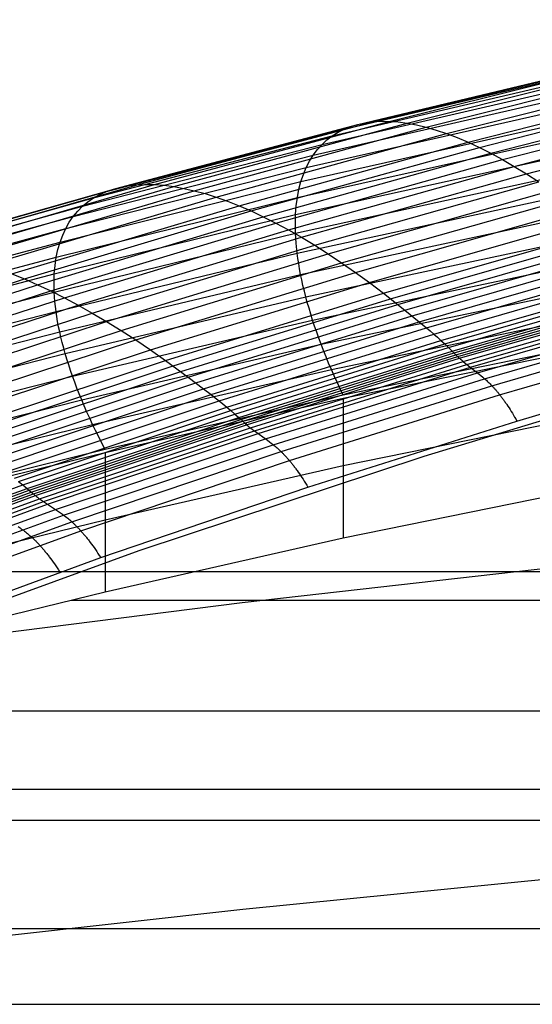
# Model space of a CAD drawing. Extents: x -260 to 296, y -277 to 294.
# Tile 128 of 241: x -60 to -49, y 181 to 201. Entities that reach past the tile are written whole.
import ezdxf

# ---------------------------------------------------------------- set-up
doc = ezdxf.new("R2010")
doc.units = 0
doc.layers.add('PREDEFINITO', color=7, linetype='CONTINUOUS')

msp = doc.modelspace()

# ---------------------------------------------------------------- linework, layer by layer
at = {"layer": 'PREDEFINITO'}
for p, q in [((-53.098, 199.2, 445.591), (-44.002, 201.357, 446.261)), ((-52.78, 199.255, 446.488), (-43.724, 201.42, 447.144)), ((-53.385, 199.1, 444.699), (-44.252, 201.248, 445.382)), ((-53.858, 198.772, 442.94), (-44.664, 200.896, 443.653)), ((-53.639, 198.957, 443.814), (-44.473, 201.093, 444.512)), ((-54.043, 198.548, 442.082), (-44.825, 200.658, 442.81)), ((-52.43, 199.264, 447.384), (-47.419, 200.511, 447.754)), ((-54.191, 198.285, 441.241), (-44.955, 200.38, 441.986)), ((-52.052, 199.226, 448.276), (-47.067, 200.476, 448.639)), ((-51.645, 199.139, 449.16), (-46.69, 200.392, 449.518)), ((-54.304, 197.986, 440.423), (-45.053, 200.065, 441.184)), ((-51.213, 199.005, 450.032), (-46.288, 200.258, 450.384)), ((-50.756, 198.821, 450.888), (-45.864, 200.075, 451.236)), ((-50.519, 198.711, 451.309), (-45.643, 199.965, 451.654)), ((-54.38, 197.652, 439.629), (-45.119, 199.714, 440.407)), ((-50.277, 198.588, 451.724), (-45.418, 199.842, 452.068)), ((-50.029, 198.454, 452.134), (-45.188, 199.707, 452.476)), ((-49.777, 198.307, 452.537), (-44.954, 199.559, 452.877)), ((-57.784, 197.919, 446.082), (-52.78, 199.255, 446.488)), ((-57.41, 197.924, 446.986), (-52.43, 199.264, 447.384)), ((-57.004, 197.882, 447.885), (-52.052, 199.226, 448.276)), ((-54.419, 197.287, 438.864), (-45.153, 199.33, 439.659)), ((-53.098, 199.2, 445.591), (-52.943, 199.233, 446.039)), ((-52.943, 199.233, 446.039), (-52.78, 199.255, 446.488)), ((-52.78, 199.255, 446.488), (-52.609, 199.265, 446.936)), ((-52.609, 199.265, 446.936), (-52.43, 199.264, 447.384)), ((-52.43, 199.264, 447.384), (-52.245, 199.251, 447.83)), ((-52.245, 199.251, 447.83), (-52.052, 199.226, 448.276)), ((-52.052, 199.226, 448.276), (-51.852, 199.189, 448.719)), ((-49.52, 198.149, 452.933), (-44.715, 199.399, 453.271)), ((-58.432, 197.776, 444.277), (-53.385, 199.1, 444.699)), ((-58.125, 197.869, 445.178), (-53.098, 199.2, 445.591)), ((-56.569, 197.793, 448.775), (-51.645, 199.139, 449.16)), ((-53.639, 198.957, 443.814), (-53.516, 199.034, 444.255)), ((-53.516, 199.034, 444.255), (-53.385, 199.1, 444.699)), ((-53.385, 199.1, 444.699), (-53.246, 199.156, 445.144)), ((-53.246, 199.156, 445.144), (-53.098, 199.2, 445.591)), ((-51.852, 199.189, 448.719), (-51.645, 199.139, 449.16)), ((-51.645, 199.139, 449.16), (-51.432, 199.078, 449.598)), ((-51.432, 199.078, 449.598), (-51.213, 199.005, 450.032)), ((-58.704, 197.64, 443.383), (-53.639, 198.957, 443.814)), ((-56.106, 197.657, 449.653), (-51.213, 199.005, 450.032)), ((-55.617, 197.473, 450.514), (-50.756, 198.821, 450.888)), ((-54.42, 196.891, 438.13), (-45.154, 198.916, 438.942)), ((-53.858, 198.772, 442.94), (-53.753, 198.87, 443.376)), ((-53.753, 198.87, 443.376), (-53.639, 198.957, 443.814)), ((-51.213, 199.005, 450.032), (-50.987, 198.919, 450.462)), ((-50.987, 198.919, 450.462), (-50.756, 198.821, 450.888)), ((-50.756, 198.821, 450.888), (-50.519, 198.711, 451.309)), ((-58.939, 197.463, 442.5), (-53.858, 198.772, 442.94)), ((-55.363, 197.363, 450.938), (-50.519, 198.711, 451.309)), ((-54.043, 198.548, 442.082), (-53.955, 198.665, 442.509)), ((-53.955, 198.665, 442.509), (-53.858, 198.772, 442.94)), ((-50.519, 198.711, 451.309), (-50.277, 198.588, 451.724)), ((-59.136, 197.247, 441.632), (-54.043, 198.548, 442.082)), ((-55.104, 197.241, 451.355), (-50.277, 198.588, 451.724)), ((-54.839, 197.107, 451.767), (-50.029, 198.454, 452.134)), ((-54.385, 196.468, 437.43), (-45.123, 198.472, 438.259)), ((-54.191, 198.285, 441.241), (-54.122, 198.421, 441.659)), ((-54.122, 198.421, 441.659), (-54.043, 198.548, 442.082)), ((-50.277, 198.588, 451.724), (-50.029, 198.454, 452.134)), ((-50.029, 198.454, 452.134), (-49.777, 198.307, 452.537)), ((-59.296, 196.993, 440.782), (-54.191, 198.285, 441.241)), ((-54.568, 196.961, 452.172), (-49.777, 198.307, 452.537)), ((-54.252, 198.14, 440.829), (-54.191, 198.285, 441.241)), ((-49.777, 198.307, 452.537), (-49.52, 198.149, 452.933)), ((-59.416, 196.704, 439.953), (-54.304, 197.986, 440.423)), ((-54.347, 197.823, 440.023), (-54.304, 197.986, 440.423)), ((-54.312, 196.018, 436.767), (-45.06, 198.002, 437.613)), ((-54.304, 197.986, 440.423), (-54.252, 198.14, 440.829)), ((-54.293, 196.804, 452.569), (-49.52, 198.149, 452.933)), ((-54.013, 196.635, 452.96), (-49.258, 197.978, 453.322)), ((-49.52, 198.149, 452.933), (-49.258, 197.978, 453.322)), ((-63.442, 196.361, 443.827), (-58.432, 197.776, 444.277)), ((-63.115, 196.448, 444.737), (-58.125, 197.869, 445.178)), ((-62.752, 196.491, 445.65), (-57.784, 197.919, 446.082)), ((-62.353, 196.491, 446.561), (-57.41, 197.924, 446.986)), ((-61.921, 196.446, 447.468), (-57.004, 197.882, 447.885)), ((-61.457, 196.354, 448.365), (-56.569, 197.793, 448.775)), ((-58.572, 197.713, 443.829), (-58.432, 197.776, 444.277)), ((-58.432, 197.776, 444.277), (-58.283, 197.828, 444.727)), ((-58.283, 197.828, 444.727), (-58.125, 197.869, 445.178)), ((-58.125, 197.869, 445.178), (-57.959, 197.9, 445.63)), ((-57.959, 197.9, 445.63), (-57.784, 197.919, 446.082)), ((-57.784, 197.919, 446.082), (-57.601, 197.927, 446.534)), ((-57.601, 197.927, 446.534), (-57.41, 197.924, 446.986)), ((-57.41, 197.924, 446.986), (-57.211, 197.909, 447.436)), ((-57.211, 197.909, 447.436), (-57.004, 197.882, 447.885)), ((-57.004, 197.882, 447.885), (-56.791, 197.843, 448.331)), ((-56.791, 197.843, 448.331), (-56.569, 197.793, 448.775)), ((-56.569, 197.793, 448.775), (-56.341, 197.731, 449.216)), ((-54.38, 197.652, 439.629), (-54.347, 197.823, 440.023)), ((-53.729, 196.454, 453.342), (-48.993, 197.796, 453.703)), ((-63.732, 196.233, 442.923), (-58.704, 197.64, 443.383)), ((-60.964, 196.216, 449.249), (-56.106, 197.657, 449.653)), ((-59.497, 196.382, 439.149), (-54.38, 197.652, 439.629)), ((-58.939, 197.463, 442.5), (-58.826, 197.556, 442.94)), ((-58.826, 197.556, 442.94), (-58.704, 197.64, 443.383)), ((-58.704, 197.64, 443.383), (-58.572, 197.713, 443.829)), ((-56.341, 197.731, 449.216), (-56.106, 197.657, 449.653)), ((-56.106, 197.657, 449.653), (-55.865, 197.571, 450.086)), ((-55.865, 197.571, 450.086), (-55.617, 197.473, 450.514)), ((-54.404, 197.473, 439.243), (-54.38, 197.652, 439.629)), ((-53.441, 196.262, 453.716), (-48.723, 197.602, 454.075)), ((-63.982, 196.065, 442.031), (-58.939, 197.463, 442.5)), ((-60.443, 196.031, 450.116), (-55.617, 197.473, 450.514)), ((-60.172, 195.921, 450.541), (-55.363, 197.363, 450.938)), ((-59.136, 197.247, 441.632), (-59.042, 197.36, 442.064)), ((-59.042, 197.36, 442.064), (-58.939, 197.463, 442.5)), ((-55.617, 197.473, 450.514), (-55.363, 197.363, 450.938)), ((-55.363, 197.363, 450.938), (-55.104, 197.241, 451.355)), ((-54.419, 197.287, 438.864), (-54.404, 197.473, 439.243)), ((-54.203, 195.545, 436.143), (-44.965, 197.507, 437.006)), ((-53.148, 196.059, 454.081), (-48.45, 197.397, 454.439)), ((-64.192, 195.858, 441.152), (-59.136, 197.247, 441.632)), ((-59.896, 195.799, 450.961), (-55.104, 197.241, 451.355)), ((-59.539, 196.028, 438.373), (-54.419, 197.287, 438.864)), ((-59.221, 197.125, 441.204), (-59.136, 197.247, 441.632)), ((-55.104, 197.241, 451.355), (-54.839, 197.107, 451.767)), ((-54.424, 197.093, 438.493), (-54.419, 197.287, 438.864)), ((-52.853, 195.845, 454.437), (-48.174, 197.18, 454.794)), ((-64.362, 195.615, 440.291), (-59.296, 196.993, 440.782)), ((-59.613, 195.666, 451.375), (-54.839, 197.107, 451.767)), ((-59.361, 196.853, 440.364), (-59.296, 196.993, 440.782)), ((-59.325, 195.521, 451.782), (-54.568, 196.961, 452.172)), ((-59.296, 196.993, 440.782), (-59.221, 197.125, 441.204)), ((-54.839, 197.107, 451.767), (-54.568, 196.961, 452.172)), ((-54.568, 196.961, 452.172), (-54.293, 196.804, 452.569)), ((-54.42, 196.891, 438.13), (-54.424, 197.093, 438.493)), ((-54.057, 195.05, 435.561), (-44.838, 196.991, 436.44)), ((-52.554, 195.619, 454.782), (-47.895, 196.952, 455.139)), ((-59.54, 195.644, 437.629), (-54.42, 196.891, 438.13)), ((-59.416, 196.704, 439.953), (-59.361, 196.853, 440.364)), ((-59.032, 195.365, 452.181), (-54.293, 196.804, 452.569)), ((-54.407, 196.683, 437.775), (-54.42, 196.891, 438.13)), ((-54.293, 196.804, 452.569), (-54.013, 196.635, 452.96)), ((-52.403, 195.502, 454.95), (-47.754, 196.834, 455.307)), ((-64.491, 195.337, 439.452), (-59.416, 196.704, 439.953)), ((-59.497, 196.382, 439.149), (-59.462, 196.547, 439.548)), ((-59.462, 196.547, 439.548), (-59.416, 196.704, 439.953)), ((-58.734, 195.197, 452.573), (-54.013, 196.635, 452.96)), ((-54.385, 196.468, 437.43), (-54.407, 196.683, 437.775)), ((-54.013, 196.635, 452.96), (-53.729, 196.454, 453.342)), ((-52.252, 195.381, 455.114), (-47.613, 196.712, 455.471)), ((-52.1, 195.259, 455.278), (-47.471, 196.588, 455.634)), ((-64.577, 195.026, 438.637), (-59.497, 196.382, 439.149)), ((-59.523, 196.209, 438.758), (-59.497, 196.382, 439.149)), ((-59.502, 195.233, 436.919), (-54.385, 196.468, 437.43)), ((-58.431, 195.018, 452.957), (-53.729, 196.454, 453.342)), ((-54.37, 196.358, 437.261), (-54.385, 196.468, 437.43)), ((-54.353, 196.246, 437.094), (-54.37, 196.358, 437.261)), ((-53.876, 194.536, 435.023), (-44.679, 196.454, 435.918)), ((-53.729, 196.454, 453.342), (-53.441, 196.262, 453.716)), ((-51.948, 195.137, 455.441), (-47.329, 196.464, 455.798)), ((-51.795, 195.013, 455.603), (-47.187, 196.338, 455.959)), ((-59.539, 196.028, 438.373), (-59.523, 196.209, 438.758)), ((-58.123, 194.828, 453.332), (-53.441, 196.262, 453.716)), ((-54.334, 196.133, 436.929), (-54.353, 196.246, 437.094)), ((-54.312, 196.018, 436.767), (-54.334, 196.133, 436.929)), ((-53.441, 196.262, 453.716), (-53.148, 196.059, 454.081)), ((-51.642, 194.885, 455.761), (-47.044, 196.209, 456.117)), ((-64.942, 194.386, 450.12), (-60.172, 195.921, 450.541)), ((-64.621, 194.684, 437.85), (-59.539, 196.028, 438.373)), ((-60.443, 196.031, 450.116), (-60.172, 195.921, 450.541)), ((-60.172, 195.921, 450.541), (-59.896, 195.799, 450.961)), ((-59.544, 195.84, 437.997), (-59.539, 196.028, 438.373)), ((-59.424, 194.797, 436.245), (-54.312, 196.018, 436.767)), ((-57.812, 194.627, 453.698), (-53.148, 196.059, 454.081)), ((-54.288, 195.902, 436.607), (-54.312, 196.018, 436.767)), ((-54.262, 195.784, 436.45), (-54.288, 195.902, 436.607)), ((-53.659, 194.003, 434.53), (-44.491, 195.899, 435.441)), ((-53.148, 196.059, 454.081), (-52.853, 195.845, 454.437)), ((-51.488, 194.753, 455.913), (-46.9, 196.075, 456.269)), ((-51.333, 194.615, 456.057), (-46.755, 195.935, 456.413)), ((-64.649, 194.264, 450.543), (-59.896, 195.799, 450.961)), ((-59.896, 195.799, 450.961), (-59.613, 195.666, 451.375)), ((-59.54, 195.644, 437.629), (-59.544, 195.84, 437.997)), ((-57.497, 194.415, 454.055), (-52.853, 195.845, 454.437)), ((-54.233, 195.665, 436.295), (-54.262, 195.784, 436.45)), ((-52.853, 195.845, 454.437), (-52.554, 195.619, 454.782)), ((-51.254, 194.543, 456.126), (-46.682, 195.862, 456.482)), ((-51.176, 194.469, 456.191), (-46.608, 195.788, 456.548)), ((-51.097, 194.392, 456.254), (-46.534, 195.711, 456.611)), ((-64.623, 194.314, 437.094), (-59.54, 195.644, 437.629)), ((-64.349, 194.132, 450.959), (-59.613, 195.666, 451.375)), ((-64.043, 193.988, 451.368), (-59.325, 195.521, 451.782)), ((-59.613, 195.666, 451.375), (-59.325, 195.521, 451.782)), ((-59.526, 195.442, 437.269), (-59.54, 195.644, 437.629)), ((-59.325, 195.521, 451.782), (-59.032, 195.365, 452.181)), ((-59.307, 194.337, 435.611), (-54.203, 195.545, 436.143)), ((-57.179, 194.192, 454.401), (-52.554, 195.619, 454.782)), ((-57.018, 194.076, 454.569), (-52.403, 195.502, 454.95)), ((-54.203, 195.545, 436.143), (-54.233, 195.665, 436.295)), ((-54.17, 195.423, 435.993), (-54.203, 195.545, 436.143)), ((-52.554, 195.619, 454.782), (-52.1, 195.259, 455.278)), ((-51.057, 194.353, 456.284), (-46.497, 195.672, 456.642)), ((-51.017, 194.314, 456.313), (-46.46, 195.632, 456.672)), ((-50.978, 194.275, 456.343), (-46.423, 195.593, 456.702)), ((-50.938, 194.238, 456.376), (-46.387, 195.555, 456.736)), ((-50.861, 194.17, 456.45), (-46.315, 195.486, 456.809)), ((-63.732, 193.832, 451.769), (-59.032, 195.365, 452.181)), ((-59.516, 195.338, 437.093), (-59.526, 195.442, 437.269)), ((-59.502, 195.233, 436.919), (-59.516, 195.338, 437.093)), ((-59.032, 195.365, 452.181), (-58.734, 195.197, 452.573)), ((-56.856, 193.957, 454.734), (-52.252, 195.381, 455.114)), ((-56.695, 193.837, 454.897), (-52.1, 195.259, 455.278)), ((-54.134, 195.3, 435.846), (-54.17, 195.423, 435.993)), ((-54.097, 195.176, 435.702), (-54.134, 195.3, 435.846)), ((-44.272, 195.328, 435.012), (-53.409, 193.455, 434.086)), ((-52.1, 195.259, 455.278), (-51.795, 195.013, 455.603)), ((-50.785, 194.107, 456.531), (-46.243, 195.422, 456.889)), ((-50.71, 194.047, 456.616), (-46.173, 195.36, 456.973)), ((-64.583, 193.916, 436.373), (-59.502, 195.233, 436.919)), ((-63.416, 193.666, 452.163), (-58.734, 195.197, 452.573)), ((-59.487, 195.126, 436.747), (-59.502, 195.233, 436.919)), ((-59.468, 195.018, 436.577), (-59.487, 195.126, 436.747)), ((-59.151, 193.856, 435.019), (-54.057, 195.05, 435.561)), ((-58.734, 195.197, 452.573), (-58.431, 195.018, 452.957)), ((-56.533, 193.716, 455.061), (-51.948, 195.137, 455.441)), ((-54.057, 195.05, 435.561), (-54.097, 195.176, 435.702)), ((-54.015, 194.923, 435.422), (-54.057, 195.05, 435.561)), ((-44.272, 195.246, 434.895), (-53.409, 193.383, 433.977)), ((-50.56, 193.931, 456.791), (-46.033, 195.241, 457.145)), ((-50.409, 193.805, 456.953), (-45.891, 195.112, 457.305)), ((-63.094, 193.488, 452.548), (-58.431, 195.018, 452.957)), ((-59.448, 194.908, 436.41), (-59.468, 195.018, 436.577)), ((-59.424, 194.797, 436.245), (-59.448, 194.908, 436.41)), ((-58.431, 195.018, 452.957), (-58.123, 194.828, 453.332)), ((-56.37, 193.594, 455.224), (-51.795, 195.013, 455.603)), ((-56.207, 193.468, 455.382), (-51.642, 194.885, 455.761)), ((-53.971, 194.795, 435.286), (-54.015, 194.923, 435.422)), ((-51.795, 195.013, 455.603), (-51.642, 194.885, 455.761)), ((-51.642, 194.885, 455.761), (-51.565, 194.82, 455.838)), ((-50.252, 193.655, 457.081), (-45.745, 194.96, 457.434)), ((-64.5, 193.494, 435.688), (-59.424, 194.797, 436.245)), ((-62.768, 193.3, 452.924), (-58.123, 194.828, 453.332)), ((-59.399, 194.684, 436.083), (-59.424, 194.797, 436.245)), ((-59.371, 194.57, 435.923), (-59.399, 194.684, 436.083)), ((-58.123, 194.828, 453.332), (-57.812, 194.627, 453.698)), ((-56.043, 193.338, 455.534), (-51.488, 194.753, 455.913)), ((-53.924, 194.666, 435.153), (-53.971, 194.795, 435.286)), ((-53.876, 194.536, 435.023), (-53.924, 194.666, 435.153)), ((-51.565, 194.82, 455.838), (-51.488, 194.753, 455.913)), ((-51.488, 194.753, 455.913), (-51.41, 194.685, 455.986)), ((-51.41, 194.685, 455.986), (-51.333, 194.615, 456.057)), ((-50.088, 193.466, 457.153), (-45.592, 194.769, 457.51)), ((-62.438, 193.101, 453.292), (-57.812, 194.627, 453.698)), ((-59.34, 194.454, 435.766), (-59.371, 194.57, 435.923)), ((-59.307, 194.337, 435.611), (-59.34, 194.454, 435.766)), ((-58.957, 193.355, 434.471), (-53.876, 194.536, 435.023)), ((-57.812, 194.627, 453.698), (-57.497, 194.415, 454.055)), ((-55.877, 193.201, 455.677), (-51.333, 194.615, 456.057)), ((-55.794, 193.13, 455.745), (-51.254, 194.543, 456.126)), ((-55.71, 193.056, 455.81), (-51.176, 194.469, 456.191)), ((-53.825, 194.404, 434.895), (-53.876, 194.536, 435.023)), ((-51.333, 194.615, 456.057), (-51.254, 194.543, 456.126)), ((-51.254, 194.543, 456.126), (-51.176, 194.469, 456.191)), ((-51.176, 194.469, 456.191), (-51.097, 194.392, 456.254)), ((-64.375, 193.048, 435.043), (-59.307, 194.337, 435.611)), ((-62.104, 192.892, 453.65), (-57.497, 194.415, 454.055)), ((-59.272, 194.218, 435.459), (-59.307, 194.337, 435.611)), ((-59.234, 194.099, 435.309), (-59.272, 194.218, 435.459)), ((-57.497, 194.415, 454.055), (-57.179, 194.192, 454.401)), ((-55.626, 192.981, 455.872), (-51.097, 194.392, 456.254)), ((-55.583, 192.942, 455.902), (-51.057, 194.353, 456.284)), ((-55.541, 192.903, 455.93), (-51.017, 194.314, 456.313)), ((-55.499, 192.864, 455.96), (-50.978, 194.275, 456.343)), ((-55.457, 192.828, 455.993), (-50.938, 194.238, 456.376)), ((-53.772, 194.272, 434.771), (-53.825, 194.404, 434.895)), ((-53.717, 194.138, 434.649), (-53.772, 194.272, 434.771)), ((-51.097, 194.392, 456.254), (-50.997, 194.294, 456.328)), ((-50.997, 194.294, 456.328), (-50.978, 194.275, 456.343)), ((-50.978, 194.275, 456.343), (-50.958, 194.256, 456.359)), ((-50.958, 194.256, 456.359), (-50.938, 194.238, 456.376)), ((-50.938, 194.238, 456.376), (-50.919, 194.22, 456.394)), ((-50.919, 194.22, 456.394), (-50.9, 194.203, 456.412)), ((-49.721, 192.907, 457.046), (-45.252, 194.219, 457.429)), ((-61.766, 192.672, 453.996), (-57.179, 194.192, 454.401)), ((-61.595, 192.557, 454.165), (-57.018, 194.076, 454.569)), ((-59.194, 193.978, 435.163), (-59.234, 194.099, 435.309)), ((-57.179, 194.192, 454.401), (-56.695, 193.837, 454.897)), ((-55.374, 192.761, 456.067), (-50.861, 194.17, 456.45)), ((-55.294, 192.699, 456.148), (-50.785, 194.107, 456.531)), ((-55.214, 192.641, 456.235), (-50.71, 194.047, 456.616)), ((-53.659, 194.003, 434.53), (-53.717, 194.138, 434.649)), ((-50.9, 194.203, 456.412), (-50.88, 194.186, 456.431)), ((-50.88, 194.186, 456.431), (-50.861, 194.17, 456.45)), ((-50.861, 194.17, 456.45), (-50.823, 194.138, 456.489)), ((-50.823, 194.138, 456.489), (-50.785, 194.107, 456.531)), ((-50.785, 194.107, 456.531), (-50.522, 193.901, 456.833)), ((-64.209, 192.581, 434.44), (-59.151, 193.856, 435.019)), ((-61.424, 192.44, 454.33), (-56.856, 193.957, 454.734)), ((-61.252, 192.321, 454.493), (-56.695, 193.837, 454.897)), ((-59.151, 193.856, 435.019), (-59.194, 193.978, 435.163)), ((-59.106, 193.732, 434.877), (-59.151, 193.856, 435.019)), ((-58.726, 192.837, 433.969), (-53.659, 194.003, 434.53)), ((-56.695, 193.837, 454.897), (-56.37, 193.594, 455.224)), ((-55.054, 192.528, 456.413), (-50.56, 193.931, 456.791)), ((-54.893, 192.406, 456.577), (-50.409, 193.805, 456.953)), ((-53.6, 193.868, 434.415), (-53.659, 194.003, 434.53)), ((-53.538, 193.731, 434.302), (-53.6, 193.868, 434.415)), ((-44.272, 193.814, 439.039), (-53.409, 191.954, 438.125)), ((-50.522, 193.901, 456.833), (-50.485, 193.87, 456.875)), ((-50.485, 193.87, 456.875), (-50.447, 193.838, 456.915)), ((-50.447, 193.838, 456.915), (-50.428, 193.822, 456.934)), ((-50.428, 193.822, 456.934), (-50.409, 193.805, 456.953)), ((-50.409, 193.805, 456.953), (-50.389, 193.788, 456.971)), ((-61.08, 192.202, 454.658), (-56.533, 193.716, 455.061)), ((-60.908, 192.081, 454.821), (-56.37, 193.594, 455.224)), ((-59.059, 193.608, 434.739), (-59.106, 193.732, 434.877)), ((-59.009, 193.482, 434.603), (-59.059, 193.608, 434.739)), ((-56.37, 193.594, 455.224), (-56.207, 193.468, 455.382)), ((-54.727, 192.258, 456.704), (-50.252, 193.655, 457.081)), ((-53.474, 193.594, 434.192), (-53.538, 193.731, 434.302)), ((-53.409, 193.455, 434.086), (-53.474, 193.594, 434.192)), ((-50.389, 193.788, 456.971), (-50.37, 193.771, 456.989)), ((-50.37, 193.771, 456.989), (-50.351, 193.753, 457.006)), ((-50.351, 193.753, 457.006), (-50.331, 193.734, 457.022)), ((-50.331, 193.734, 457.022), (-50.312, 193.715, 457.038)), ((-50.312, 193.715, 457.038), (-50.292, 193.696, 457.053)), ((-50.292, 193.696, 457.053), (-50.272, 193.676, 457.067)), ((-50.272, 193.676, 457.067), (-50.252, 193.655, 457.081)), ((-50.252, 193.655, 457.081), (-50.232, 193.634, 457.093)), ((-50.232, 193.634, 457.093), (-50.222, 193.623, 457.099)), ((-50.222, 193.623, 457.099), (-50.212, 193.612, 457.105)), ((-50.212, 193.612, 457.105), (-50.202, 193.601, 457.11)), ((-50.202, 193.601, 457.11), (-50.192, 193.59, 457.116)), ((-50.192, 193.59, 457.116), (-50.181, 193.578, 457.121)), ((-60.735, 191.958, 454.979), (-56.207, 193.468, 455.382)), ((-58.957, 193.355, 434.471), (-59.009, 193.482, 434.603)), ((-53.409, 193.455, 434.086), (-58.457, 192.303, 433.515)), ((-53.409, 193.383, 433.977), (-58.457, 192.236, 433.411)), ((-56.207, 193.468, 455.382), (-56.125, 193.403, 455.459)), ((-56.125, 193.403, 455.459), (-56.043, 193.338, 455.534)), ((-54.551, 192.069, 456.773), (-50.088, 193.466, 457.153)), ((-51.69, 192.161, 456.453), (-47.642, 193.391, 456.799)), ((-50.181, 193.578, 457.121), (-50.171, 193.566, 457.125)), ((-50.171, 193.566, 457.125), (-50.161, 193.554, 457.13)), ((-50.161, 193.554, 457.13), (-50.15, 193.542, 457.134)), ((-50.15, 193.542, 457.134), (-50.14, 193.53, 457.138)), ((-50.14, 193.53, 457.138), (-50.13, 193.517, 457.141)), ((-50.13, 193.517, 457.141), (-50.119, 193.505, 457.145)), ((-50.119, 193.505, 457.145), (-50.109, 193.492, 457.148)), ((-50.109, 193.492, 457.148), (-50.098, 193.479, 457.151)), ((-50.098, 193.479, 457.151), (-50.088, 193.466, 457.153)), ((-50.088, 193.466, 457.153), (-50.077, 193.452, 457.155)), ((-50.077, 193.452, 457.155), (-50.066, 193.438, 457.157)), ((-50.066, 193.438, 457.157), (-50.056, 193.424, 457.159)), ((-50.056, 193.424, 457.159), (-50.045, 193.41, 457.16)), ((-50.045, 193.41, 457.16), (-50.034, 193.396, 457.161)), ((-50.034, 193.396, 457.161), (-50.023, 193.381, 457.162)), ((-50.023, 193.381, 457.162), (-50.012, 193.366, 457.162)), ((-64.002, 192.095, 433.882), (-58.957, 193.355, 434.471)), ((-60.561, 191.829, 455.131), (-56.043, 193.338, 455.534)), ((-60.385, 191.694, 455.274), (-55.877, 193.201, 455.677)), ((-58.903, 193.227, 434.341), (-58.957, 193.355, 434.471)), ((-58.846, 193.098, 434.214), (-58.903, 193.227, 434.341)), ((-56.043, 193.338, 455.534), (-55.96, 193.27, 455.607)), ((-55.96, 193.27, 455.607), (-55.877, 193.201, 455.677)), ((-55.877, 193.201, 455.677), (-55.794, 193.13, 455.745)), ((-50.012, 193.366, 457.162), (-50.001, 193.351, 457.162)), ((-50.001, 193.351, 457.162), (-49.99, 193.336, 457.162)), ((-49.99, 193.336, 457.162), (-49.979, 193.32, 457.161)), ((-49.979, 193.32, 457.161), (-49.968, 193.304, 457.16)), ((-49.968, 193.304, 457.16), (-49.957, 193.288, 457.158)), ((-49.957, 193.288, 457.158), (-49.946, 193.272, 457.157)), ((-49.946, 193.272, 457.157), (-49.934, 193.255, 457.155)), ((-49.934, 193.255, 457.155), (-49.912, 193.221, 457.149)), ((-49.912, 193.221, 457.149), (-49.889, 193.186, 457.142)), ((-49.889, 193.186, 457.142), (-49.865, 193.15, 457.133)), ((-60.297, 191.624, 455.342), (-55.794, 193.13, 455.745)), ((-60.207, 191.551, 455.406), (-55.71, 193.056, 455.81)), ((-60.118, 191.477, 455.467), (-55.626, 192.981, 455.872)), ((-58.787, 192.968, 434.09), (-58.846, 193.098, 434.214)), ((-58.726, 192.837, 433.969), (-58.787, 192.968, 434.09)), ((-55.794, 193.13, 455.745), (-55.71, 193.056, 455.81)), ((-55.71, 193.056, 455.81), (-55.626, 192.981, 455.872)), ((-55.626, 192.981, 455.872), (-55.52, 192.883, 455.945)), ((-49.865, 193.15, 457.133), (-49.842, 193.112, 457.123)), ((-49.842, 193.112, 457.123), (-49.818, 193.074, 457.111)), ((-49.818, 193.074, 457.111), (-49.794, 193.034, 457.098)), ((-49.794, 193.034, 457.098), (-49.77, 192.993, 457.083)), ((-49.77, 192.993, 457.083), (-49.746, 192.951, 457.065)), ((-63.755, 191.592, 433.37), (-58.726, 192.837, 433.969)), ((-60.073, 191.438, 455.496), (-55.583, 192.942, 455.902)), ((-60.028, 191.399, 455.525), (-55.541, 192.903, 455.93)), ((-59.983, 191.361, 455.554), (-55.499, 192.864, 455.96)), ((-59.938, 191.325, 455.587), (-55.457, 192.828, 455.993)), ((-59.851, 191.259, 455.661), (-55.374, 192.761, 456.067)), ((-58.662, 192.705, 433.851), (-58.726, 192.837, 433.969)), ((-55.52, 192.883, 455.945), (-55.499, 192.864, 455.96)), ((-55.499, 192.864, 455.96), (-55.478, 192.846, 455.976)), ((-55.478, 192.846, 455.976), (-55.457, 192.828, 455.993)), ((-55.457, 192.828, 455.993), (-55.436, 192.811, 456.011)), ((-55.436, 192.811, 456.011), (-55.415, 192.794, 456.029)), ((-55.415, 192.794, 456.029), (-55.395, 192.777, 456.048)), ((-55.395, 192.777, 456.048), (-55.374, 192.761, 456.067)), ((-55.374, 192.761, 456.067), (-55.334, 192.73, 456.107)), ((-54.156, 191.505, 456.64), (-49.721, 192.907, 457.046)), ((-49.746, 192.951, 457.065), (-49.721, 192.907, 457.046)), ((-59.765, 191.199, 455.743), (-55.294, 192.699, 456.148)), ((-59.681, 191.143, 455.831), (-55.214, 192.641, 456.235)), ((-58.596, 192.572, 433.736), (-58.662, 192.705, 433.851)), ((-58.528, 192.438, 433.624), (-58.596, 192.572, 433.736)), ((-55.334, 192.73, 456.107), (-55.294, 192.699, 456.148)), ((-55.294, 192.699, 456.148), (-55.014, 192.499, 456.456)), ((-59.512, 191.033, 456.011), (-55.054, 192.528, 456.413)), ((-59.342, 190.914, 456.177), (-54.893, 192.406, 456.577)), ((-58.457, 192.303, 433.515), (-58.528, 192.438, 433.624)), ((-55.014, 192.499, 456.456), (-54.974, 192.469, 456.498)), ((-54.974, 192.469, 456.498), (-54.934, 192.438, 456.538)), ((-54.934, 192.438, 456.538), (-54.914, 192.422, 456.558)), ((-54.914, 192.422, 456.558), (-54.893, 192.406, 456.577)), ((-54.893, 192.406, 456.577), (-54.873, 192.389, 456.595)), ((-54.873, 192.389, 456.595), (-54.852, 192.372, 456.613)), ((-54.852, 192.372, 456.613), (-54.832, 192.355, 456.63)), ((-54.832, 192.355, 456.63), (-54.811, 192.336, 456.646)), ((-54.811, 192.336, 456.646), (-54.79, 192.318, 456.662)), ((-58.457, 192.303, 433.515), (-63.469, 191.074, 432.906)), ((-58.457, 192.236, 433.411), (-63.469, 191.012, 432.807)), ((-59.165, 190.769, 456.304), (-54.727, 192.258, 456.704)), ((-57.737, 190.161, 455.883), (-51.69, 192.161, 456.453)), ((-54.79, 192.318, 456.662), (-54.769, 192.299, 456.677)), ((-54.769, 192.299, 456.677), (-54.748, 192.279, 456.691)), ((-54.748, 192.279, 456.691), (-54.727, 192.258, 456.704)), ((-54.727, 192.258, 456.704), (-54.716, 192.248, 456.71)), ((-54.716, 192.248, 456.71), (-54.705, 192.237, 456.716)), ((-54.705, 192.237, 456.716), (-54.695, 192.227, 456.722)), ((-54.695, 192.227, 456.722), (-54.684, 192.216, 456.728)), ((-54.684, 192.216, 456.728), (-54.673, 192.204, 456.733)), ((-54.673, 192.204, 456.733), (-54.662, 192.193, 456.738)), ((-54.662, 192.193, 456.738), (-54.651, 192.182, 456.743)), ((-54.651, 192.182, 456.743), (-54.64, 192.17, 456.747)), ((-54.64, 192.17, 456.747), (-54.629, 192.158, 456.751)), ((-54.629, 192.158, 456.751), (-54.618, 192.146, 456.755)), ((-54.618, 192.146, 456.755), (-54.607, 192.134, 456.759)), ((-54.607, 192.134, 456.759), (-54.596, 192.121, 456.762)), ((-44.272, 192.277, 443.176), (-53.409, 190.424, 442.266)), ((-58.978, 190.581, 456.369), (-54.551, 192.069, 456.773)), ((-53.409, 191.954, 438.125), (-58.457, 190.808, 437.562)), ((-54.596, 192.121, 456.762), (-54.585, 192.109, 456.765)), ((-54.585, 192.109, 456.765), (-54.573, 192.096, 456.768)), ((-54.573, 192.096, 456.768), (-54.562, 192.083, 456.771)), ((-54.562, 192.083, 456.771), (-54.551, 192.069, 456.773)), ((-54.551, 192.069, 456.773), (-54.539, 192.056, 456.774)), ((-54.539, 192.056, 456.774), (-54.528, 192.042, 456.776)), ((-54.528, 192.042, 456.776), (-54.516, 192.028, 456.777)), ((-54.516, 192.028, 456.777), (-54.505, 192.014, 456.778)), ((-54.505, 192.014, 456.778), (-54.493, 191.999, 456.778)), ((-54.493, 191.999, 456.778), (-54.482, 191.984, 456.778)), ((-54.482, 191.984, 456.778), (-54.47, 191.969, 456.778)), ((-54.47, 191.969, 456.778), (-54.458, 191.954, 456.777)), ((-54.458, 191.954, 456.777), (-54.446, 191.939, 456.777)), ((-54.446, 191.939, 456.777), (-54.434, 191.923, 456.775)), ((-54.434, 191.923, 456.775), (-54.422, 191.907, 456.773)), ((-54.422, 191.907, 456.773), (-54.41, 191.891, 456.771)), ((-54.41, 191.891, 456.771), (-54.398, 191.874, 456.769)), ((-54.398, 191.874, 456.769), (-54.386, 191.858, 456.766)), ((-54.386, 191.858, 456.766), (-54.362, 191.823, 456.759)), ((-54.362, 191.823, 456.759), (-54.337, 191.788, 456.75)), ((-54.337, 191.788, 456.75), (-54.312, 191.751, 456.74)), ((-54.312, 191.751, 456.74), (-54.287, 191.713, 456.728)), ((-54.287, 191.713, 456.728), (-54.261, 191.674, 456.714)), ((-65.499, 189.642, 454.896), (-60.207, 191.551, 455.406)), ((-60.297, 191.624, 455.342), (-60.207, 191.551, 455.406)), ((-60.207, 191.551, 455.406), (-60.118, 191.477, 455.467)), ((-58.555, 190.011, 456.21), (-54.156, 191.505, 456.64)), ((-54.261, 191.674, 456.714), (-54.235, 191.634, 456.698)), ((-54.235, 191.634, 456.698), (-54.209, 191.592, 456.681)), ((-54.209, 191.592, 456.681), (-54.183, 191.549, 456.661)), ((-54.183, 191.549, 456.661), (-54.156, 191.505, 456.64)), ((-65.403, 189.568, 454.956), (-60.118, 191.477, 455.467)), ((-65.355, 189.53, 454.985), (-60.073, 191.438, 455.496)), ((-65.306, 189.492, 455.012), (-60.028, 191.399, 455.525)), ((-65.258, 189.454, 455.041), (-59.983, 191.361, 455.554)), ((-65.211, 189.419, 455.074), (-59.938, 191.325, 455.587)), ((-60.118, 191.477, 455.467), (-60.005, 191.38, 455.539)), ((-60.005, 191.38, 455.539), (-59.983, 191.361, 455.554)), ((-59.983, 191.361, 455.554), (-59.96, 191.343, 455.57)), ((-59.96, 191.343, 455.57), (-59.938, 191.325, 455.587)), ((-59.938, 191.325, 455.587), (-59.916, 191.308, 455.604)), ((-59.916, 191.308, 455.604), (-59.894, 191.291, 455.622)), ((-59.894, 191.291, 455.622), (-59.873, 191.275, 455.641)), ((-65.118, 189.354, 455.148), (-59.851, 191.259, 455.661)), ((-65.027, 189.296, 455.231), (-59.765, 191.199, 455.743)), ((-64.936, 189.242, 455.32), (-59.681, 191.143, 455.831)), ((-59.873, 191.275, 455.641), (-59.851, 191.259, 455.661)), ((-59.851, 191.259, 455.661), (-59.83, 191.244, 455.68)), ((-59.83, 191.244, 455.68), (-59.808, 191.229, 455.701)), ((-59.808, 191.229, 455.701), (-59.765, 191.199, 455.743)), ((-59.765, 191.199, 455.743), (-59.723, 191.171, 455.786)), ((-59.723, 191.171, 455.786), (-59.47, 191.005, 456.055)), ((-64.757, 189.136, 455.504), (-59.512, 191.033, 456.011)), ((-64.576, 189.021, 455.672), (-59.342, 190.914, 456.177)), ((-59.47, 191.005, 456.055), (-59.428, 190.976, 456.097)), ((-59.428, 190.976, 456.097), (-59.385, 190.946, 456.138)), ((-59.385, 190.946, 456.138), (-59.363, 190.93, 456.158)), ((-59.363, 190.93, 456.158), (-59.342, 190.914, 456.177)), ((-59.342, 190.914, 456.177), (-59.32, 190.898, 456.195)), ((-59.32, 190.898, 456.195), (-59.298, 190.881, 456.213)), ((-59.298, 190.881, 456.213), (-59.276, 190.864, 456.231)), ((-64.387, 188.879, 455.799), (-59.165, 190.769, 456.304)), ((-58.457, 190.808, 437.562), (-63.469, 189.585, 436.961)), ((-60.305, 190.669, 456.015), (-60.261, 190.639, 456.056)), ((-59.276, 190.864, 456.231), (-59.254, 190.846, 456.247)), ((-59.254, 190.846, 456.247), (-59.232, 190.827, 456.263)), ((-59.232, 190.827, 456.263), (-59.21, 190.809, 456.277)), ((-59.21, 190.809, 456.277), (-59.188, 190.789, 456.291)), ((-59.188, 190.789, 456.291), (-59.176, 190.779, 456.298)), ((-59.176, 190.779, 456.298), (-59.165, 190.769, 456.304)), ((-59.165, 190.769, 456.304), (-59.154, 190.759, 456.31)), ((-59.154, 190.759, 456.31), (-59.142, 190.748, 456.316)), ((-59.142, 190.748, 456.316), (-59.131, 190.737, 456.322)), ((-59.131, 190.737, 456.322), (-59.119, 190.726, 456.327)), ((-59.119, 190.726, 456.327), (-59.108, 190.715, 456.332)), ((-59.108, 190.715, 456.332), (-59.096, 190.704, 456.337)), ((-59.096, 190.704, 456.337), (-59.085, 190.693, 456.342)), ((-59.085, 190.693, 456.342), (-59.073, 190.681, 456.346)), ((-59.073, 190.681, 456.346), (-59.061, 190.669, 456.35)), ((-59.061, 190.669, 456.35), (-59.049, 190.657, 456.353)), ((-64.186, 188.692, 455.858), (-58.978, 190.581, 456.369)), ((-60.261, 190.639, 456.056), (-60.24, 190.624, 456.076)), ((-60.24, 190.624, 456.076), (-60.218, 190.608, 456.095)), ((-60.218, 190.608, 456.095), (-60.196, 190.592, 456.114)), ((-60.196, 190.592, 456.114), (-60.174, 190.575, 456.131)), ((-60.174, 190.575, 456.131), (-60.152, 190.558, 456.149)), ((-60.152, 190.558, 456.149), (-60.13, 190.54, 456.165)), ((-60.13, 190.54, 456.165), (-60.107, 190.521, 456.181)), ((-60.107, 190.521, 456.181), (-60.085, 190.503, 456.196)), ((-60.085, 190.503, 456.196), (-60.062, 190.483, 456.209)), ((-60.062, 190.483, 456.209), (-60.051, 190.473, 456.216)), ((-60.051, 190.473, 456.216), (-60.039, 190.463, 456.222)), ((-60.039, 190.463, 456.222), (-60.028, 190.453, 456.228)), ((-59.049, 190.657, 456.353), (-59.038, 190.645, 456.357)), ((-59.038, 190.645, 456.357), (-59.026, 190.633, 456.36)), ((-59.026, 190.633, 456.36), (-59.014, 190.62, 456.362)), ((-59.014, 190.62, 456.362), (-59.002, 190.607, 456.365)), ((-59.002, 190.607, 456.365), (-58.99, 190.594, 456.367)), ((-58.99, 190.594, 456.367), (-58.978, 190.581, 456.369)), ((-58.978, 190.581, 456.369), (-58.966, 190.567, 456.37)), ((-58.966, 190.567, 456.37), (-58.953, 190.553, 456.371)), ((-58.953, 190.553, 456.371), (-58.941, 190.539, 456.372)), ((-58.941, 190.539, 456.372), (-58.929, 190.525, 456.372)), ((-58.929, 190.525, 456.372), (-58.916, 190.51, 456.372)), ((-58.916, 190.51, 456.372), (-58.904, 190.496, 456.371)), ((-58.904, 190.496, 456.371), (-58.891, 190.481, 456.371)), ((-58.891, 190.481, 456.371), (-58.879, 190.465, 456.369)), ((-58.879, 190.465, 456.369), (-58.866, 190.45, 456.368)), ((-60.028, 190.453, 456.228), (-60.016, 190.442, 456.234)), ((-60.016, 190.442, 456.234), (-60.004, 190.431, 456.24)), ((-60.004, 190.431, 456.24), (-59.993, 190.421, 456.245)), ((-59.993, 190.421, 456.245), (-59.981, 190.41, 456.25)), ((-59.981, 190.41, 456.25), (-59.969, 190.398, 456.255)), ((-59.969, 190.398, 456.255), (-59.958, 190.387, 456.259)), ((-59.958, 190.387, 456.259), (-59.946, 190.375, 456.264)), ((-59.946, 190.375, 456.264), (-59.934, 190.364, 456.267)), ((-59.934, 190.364, 456.267), (-59.922, 190.352, 456.271)), ((-59.922, 190.352, 456.271), (-59.91, 190.339, 456.274)), ((-59.91, 190.339, 456.274), (-59.898, 190.327, 456.277)), ((-59.898, 190.327, 456.277), (-59.886, 190.314, 456.28)), ((-59.886, 190.314, 456.28), (-59.874, 190.301, 456.282)), ((-59.874, 190.301, 456.282), (-59.862, 190.288, 456.284)), ((-59.862, 190.288, 456.284), (-59.85, 190.275, 456.286)), ((-59.85, 190.275, 456.286), (-59.837, 190.261, 456.287)), ((-59.837, 190.261, 456.287), (-59.825, 190.248, 456.288)), ((-59.825, 190.248, 456.288), (-59.812, 190.234, 456.289)), ((-58.866, 190.45, 456.368), (-58.853, 190.434, 456.366)), ((-58.853, 190.434, 456.366), (-58.841, 190.418, 456.363)), ((-58.841, 190.418, 456.363), (-58.828, 190.402, 456.361)), ((-58.828, 190.402, 456.361), (-58.815, 190.385, 456.357)), ((-58.815, 190.385, 456.357), (-58.802, 190.368, 456.354)), ((-58.802, 190.368, 456.354), (-58.789, 190.351, 456.35)), ((-58.789, 190.351, 456.35), (-58.776, 190.333, 456.345)), ((-58.776, 190.333, 456.345), (-58.749, 190.298, 456.335)), ((-58.749, 190.298, 456.335), (-58.722, 190.26, 456.323)), ((-58.722, 190.26, 456.323), (-58.695, 190.222, 456.309)), ((-53.409, 190.424, 442.266), (-58.457, 189.281, 441.706)), ((-63.752, 187.972, 455.252), (-57.737, 190.161, 455.883)), ((-59.812, 190.234, 456.289), (-59.8, 190.219, 456.289)), ((-59.8, 190.219, 456.289), (-59.787, 190.205, 456.289)), ((-59.787, 190.205, 456.289), (-59.775, 190.19, 456.288)), ((-59.775, 190.19, 456.288), (-59.762, 190.175, 456.287)), ((-59.762, 190.175, 456.287), (-59.749, 190.16, 456.286)), ((-59.749, 190.16, 456.286), (-59.737, 190.144, 456.284)), ((-59.737, 190.144, 456.284), (-59.724, 190.128, 456.282)), ((-59.724, 190.128, 456.282), (-59.711, 190.112, 456.28)), ((-59.711, 190.112, 456.28), (-59.698, 190.096, 456.277)), ((-59.698, 190.096, 456.277), (-59.685, 190.079, 456.273)), ((-59.685, 190.079, 456.273), (-59.672, 190.062, 456.269)), ((-59.672, 190.062, 456.269), (-59.658, 190.045, 456.265)), ((-59.658, 190.045, 456.265), (-59.645, 190.028, 456.261)), ((-58.695, 190.222, 456.309), (-58.668, 190.183, 456.293)), ((-58.668, 190.183, 456.293), (-58.64, 190.142, 456.275)), ((-58.64, 190.142, 456.275), (-58.612, 190.1, 456.256)), ((-58.612, 190.1, 456.256), (-58.584, 190.056, 456.234)), ((-58.584, 190.056, 456.234), (-58.555, 190.011, 456.21)), ((-63.73, 188.118, 455.668), (-58.555, 190.011, 456.21)), ((-59.645, 190.028, 456.261), (-59.618, 189.992, 456.25)), ((-59.618, 189.992, 456.25), (-59.591, 189.955, 456.238)), ((-59.591, 189.955, 456.238), (-59.564, 189.916, 456.223)), ((-59.564, 189.916, 456.223), (-59.536, 189.877, 456.207)), ((-59.536, 189.877, 456.207), (-59.508, 189.836, 456.189)), ((-59.508, 189.836, 456.189), (-59.479, 189.793, 456.169)), ((-68.44, 189.713, 432.167), (104.376, 189.713, 432.167)), ((-59.479, 189.793, 456.169), (-59.45, 189.75, 456.146)), ((-59.45, 189.75, 456.146), (-59.421, 189.705, 456.122)), ((-55.552, 189.061, 456.643), (-48.87, 189.811, 457.638)), ((-58.457, 189.281, 441.706), (-63.469, 188.06, 441.108)), ((-63.544, 188.051, 455.275), (-55.552, 189.061, 456.643)), ((-59.177, 189.111, 441.622), (95.113, 189.111, 441.622)), ((-68.44, 186.762, 440.473), (104.376, 186.762, 440.473)), ((-83.882, 185.103, 429.9), (119.818, 185.103, 429.9)), ((-76.585, 184.44, 439.342), (112.522, 184.44, 439.342)), ((-55.538, 182.557, 458.37), (-48.856, 183.218, 459.331)), ((-62.22, 181.813, 457.267), (-55.538, 182.557, 458.37)), ((-83.882, 182.144, 438.228), (119.818, 182.144, 438.228)), ((-96.744, 180.537, 427.675), (132.681, 180.537, 427.675))]:
    msp.add_line(p, q, dxfattribs=at)
at = {"layer": 'PREDEFINITO', "extrusion": (1, -3.0223e-08, 4.51918e-07)}
msp.add_arc((5.922, 371.727, -53.408), 197.526, 18.36949, 20.92284, dxfattribs=at)
at = {"layer": 'PREDEFINITO', "extrusion": (1, -6.73658e-08, 1.0113e-06)}
msp.add_arc((1.736, 370.219, -58.457), 200.707, 18.35151, 20.86541, dxfattribs=at)

doc.saveas('drawing.dxf')
